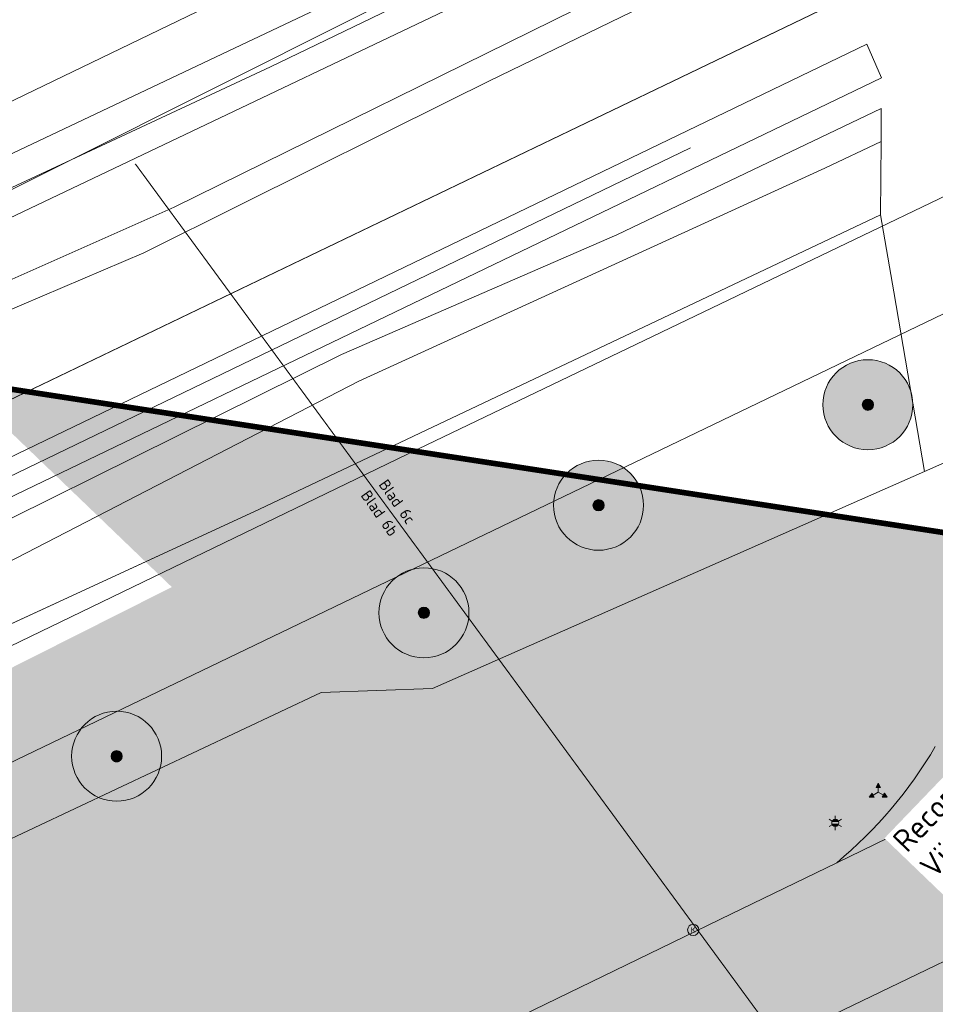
# Model space of a CAD drawing. Header units: metres. Extents: x 163628 to 167676, y 402708 to 405373.
# Tile 120 of 256: x 165422 to 165463, y 403860 to 403903. Entities that reach past the tile are written whole.
import ezdxf
from ezdxf.enums import TextEntityAlignment as Align

# ---------------------------------------------------------------- set-up
doc = ezdxf.new("R2010")
doc.units = ezdxf.units.M
doc.linetypes.add('X-CA190022.004-UO-TXT_Tekst 1op200$0$AL-DETAILS', pattern=[5.2, 2, -1.2, 2])
doc.linetypes.add('X-CA190022.004-UO-TXT_Tekst 1op200$0$AL-TEKENBLADGRENS', pattern=[11.5, 2.5, -1.5, 1, -1.5, 1, -1.5, 2.5])
doc.layers.get('0').update_dxf_attribs({"lineweight": 25})
for name, color, linetype, lineweight in [('X-CA190022.004-UO-BGT_Ondergrond$0$B-WE-VW-BEWEGWIJZERING_DRAAGCONSTRUCTIE-S', 7, 'Continuous', 25), ('X-CA190022.004-UO-BGT_Ondergrond$0$GE_244_Taludlijn_Lijn_GEM', 253, 'Continuous', 9), ('X-CA190022.004-UO-BGT_Ondergrond$0$GE_251_SPRTrein_as_Lijn_GEM', 253, 'Continuous', 9), ('X-CA190022.004-UO-BGT_Ondergrond$0$GE_314_WGDRijbaanLokaleweg_Vlak_GEM', 253, 'Continuous', 9), ('X-CA190022.004-UO-BGT_Ondergrond$0$GE_316_WGDFietspad_Vlak_GEM', 253, 'Continuous', 9), ('X-CA190022.004-UO-BGT_Ondergrond$0$GE_317_WGDVoetpad_Vlak_GEM', 253, 'Continuous', 9), ('X-CA190022.004-UO-BGT_Ondergrond$0$GE_367_OWGBerm_groenvoorziening_grasenk_GEM', 253, 'Continuous', 9), ('X-CA190022.004-UO-BGT_Ondergrond$0$GE_476_BTDGraslandagrarisch_Vlak_GEM', 253, 'Continuous', 9), ('X-CA190022.004-UO-BGT_Ondergrond$0$GE_478_BTDGroenvoorziening_bosplantsoen_GEM', 253, 'Continuous', 9), ('X-CA190022.004-UO-BGT_Ondergrond$0$GE_504_WTDWaterloop_sloot_Vlak_GEM', 253, 'Continuous', 9), ('X-CA190022.004-UO-BGT_Ondergrond$0$GE_541_OWTOever_slootkant_Vlak_GEM', 253, 'Continuous', 9), ('X-CA190022.004-UO-BGT_Ondergrond$0$GE_861_PALLichtmast_Punt_GEM', 253, 'Continuous', 9), ('X-CA190022.004-UO-DWM_Beplanting$0$B-WE-GR-BOOM-S AFKOMSTIG UIT BGT', 252, 'Continuous', 0), ('X-CA190022.004-UO-KAD_Percelen$0$B-WE-KG-GRENS_PERCEEL-GV', 150, 'Continuous', 9), ('X-CA190022.004-UO-TXT_Tekst 1op200$0$BLADEN', 7, 'Continuous', 25), ('X-CA190022.004-UO-TXT_Tekst 1op200$0$X-XX-AL-T35', 7, 'Continuous', 35), ('X-CA190022.004-UO-TXT_Tekst 1op200$0$X-XX-AL-TEKENBLADGRENS-G', 7, 'X-CA190022.004-UO-TXT_Tekst 1op200$0$AL-TEKENBLADGRENS', 35), ('X-CA190022.004-UO-TXT_Tekst 1op200$0$X-XX-AL-VERWIJZING_DETAIL-G', 7, 'X-CA190022.004-UO-TXT_Tekst 1op200$0$AL-DETAILS', 0), ('X-CA190022.004-UO-WHM_Putten en kolken combi$0$KOLK INMETING', 253, 'Continuous', 18)]:
    doc.layers.add(name, color=color, linetype=linetype, lineweight=lineweight)
doc.layers.add('X-CA190022.004-UO-DWM_Beplanting$0$B-WE-GR-BOOM-S AFKOMSTIG UIT BOMENBESTAND GEMEENTE', color=252, linetype='Continuous')
doc.layers.add('X-CA190022.004-UO-DWM_Beplanting$0$N-GV-GR-GRAS-A-200', color=7, linetype='Continuous')
doc.layers.add('X-CA190022.004-UO-TXT_Tekst 1op200$0$X-XX-AL-VERWIJZING-V', color=253, linetype='Continuous', lineweight=0, transparency=0.4)
doc.styles.add('X-CA190022.004-UO-BGT_Ondergrond$0$NLCS-ISO', font='NLCS-ISO.ttf')
doc.styles.add('X-CA190022.004-UO-TXT_Tekst 1op200$0$NLCS-ISO-M200-T25', font='NLCS-ISO.ttf', dxfattribs={"height": 0.5})
doc.styles.add('X-CA190022.004-UO-TXT_Tekst 1op200$0$NLCS-ISO-M200-T35', font='NLCS-ISO.ttf', dxfattribs={"height": 0.7})
doc.styles.add('X-CA190022.004-UO-WHM_Putten en kolken combi$0$ISOCPEUR 9 PT', font='isocpeur.ttf', dxfattribs={"height": 2.4402})

# ---------------------------------------------------------------- blocks, each defined once
blk = doc.blocks.new('X-CA190022.004-UO-BGT_Ondergrond$0$N-SIE-WEG_LICHTMAST-SO')
h = blk.add_hatch(color=256)
h.paths.add_polyline_path([(1.16, 0.5, 0.658505), (-1.16, 0.5)])
h.paths.add_polyline_path([(-1.16, -0.5, 0.658505), (1.16, -0.5)])
at = {"flags": 128}
for points in [[(-2.19, 1.27), (-1.1, 0.63)], [(-1.16, 0.5), (1.16, 0.5)], [(0, 1.27), (0, 2.53)], [(1.1, 0.63), (2.19, 1.27)], [(-2.19, -1.27), (-1.1, -0.63)], [(-1.16, -0.5), (1.16, -0.5)], [(0, -1.27), (0, -2.53)], [(2.19, -1.27), (1.1, -0.63)]]:
    blk.add_lwpolyline(points, dxfattribs=at)
at = {"ltscale": 0.5}
blk.add_circle((0, 0), 1.27, dxfattribs=at)
at = {"style": 'X-CA190022.004-UO-BGT_Ondergrond$0$NLCS-ISO'}
blk.add_attdef('TYPE', text='', height=1.8, dxfattribs=at).set_placement((0, 2.53), align=Align.BOTTOM_CENTER)
blk = doc.blocks.new('X-CA190022.004-UO-BGT_Ondergrond$0$IMGEOLichtmastpaal')
at = {"xscale": 5, "yscale": 5, "zscale": 5}
blk.add_blockref('X-CA190022.004-UO-BGT_Ondergrond$0$N-SIE-WEG_LICHTMAST-SO', (0, 6.4), dxfattribs=at)
blk = doc.blocks.new('X-CA190022.004-UO-BGT_Ondergrond$0$SIE-WEG_VERKEERSBORD_WEGWIJZER-SO')
at = {"linetype": 'ByBlock', "lineweight": 18}
h = blk.add_hatch(color=0, dxfattribs=at)
h.dxf.hatch_style = 1
h.paths.add_polyline_path([(0.5, 1), (0, 2), (-0.5, 1)])
h = blk.add_hatch(color=0, dxfattribs=at)
h.dxf.hatch_style = 1
h.paths.add_polyline_path([(-1.38, -0.22), (-2, -1.15), (-0.88, -1.09)])
h = blk.add_hatch(color=0, dxfattribs=at)
h.dxf.hatch_style = 1
h.paths.add_polyline_path([(1.38, -0.22), (2, -1.15), (0.88, -1.09)])
at = {"color": 0, "linetype": 'ByBlock', "lineweight": 18}
for points in [[(-1.13, -0.65), (0, 0)], [(0, 1), (0, 0)], [(1.13, -0.65), (0, 0)]]:
    blk.add_lwpolyline(points, dxfattribs=at)
for points in [[(0.5, 1), (0, 2), (-0.5, 1)], [(-1.38, -0.22), (-2, -1.15), (-0.88, -1.09)], [(1.38, -0.22), (2, -1.15), (0.88, -1.09)]]:
    blk.add_lwpolyline(points, close=True, dxfattribs=at)
blk = doc.blocks.new('X-CA190022.004-UO-WHM_Putten en kolken combi$0$kolk 1.03')
blk.add_circle((0, 0), 0.25)
at = {"insert": (0, 0), "char_height": 0.244, "attachment_point": 5, "style": 'X-CA190022.004-UO-WHM_Putten en kolken combi$0$ISOCPEUR 9 PT'}
blk.add_mtext_dynamic_manual_height_columns('K', width=0.25229, gutter_width=12.201, heights=[0], dxfattribs=at)
blk = doc.blocks.new('X-CA190022.004-UO-DWM_Beplanting$0$SGR-BOOM_01-SO')
at = {"linetype": 'ByBlock', "lineweight": 18}
h = blk.add_hatch(color=0, dxfattribs=at)
h.dxf.hatch_style = 1
edge = h.paths.add_edge_path()
edge.add_arc((0, 0), 0.25, 0, 360)
at = {"color": 0, "linetype": 'ByBlock', "lineweight": 18}
for radius in [2, 0.25]:
    blk.add_circle((0, 0), radius, dxfattribs=at)
blk = doc.blocks.new('X-CA190022.004-UO-DWM_Beplanting$0$IMGEOBoom')
at = {"transparency": 33554457}
h = blk.add_hatch(color=256, dxfattribs=at)
h.dxf.hatch_style = 1
edge = h.paths.add_edge_path()
edge.add_arc((0, 0), 100, 0, 360)
edge = h.paths.add_edge_path(flags=17)
edge.add_arc((0, 0), 12.5, 0, 360)
h = blk.add_hatch()
h.set_pattern_fill('ANGLE', color=256)
h.set_pattern_definition([(0, (0, 0), (0, 6.985), [5.08, -1.905]), (90, (0, 0), (-6.985, 4e-16), [5.08, -1.905])])
edge = h.paths.add_edge_path(flags=17)
edge.add_arc((0, 0), 12.5, 0, 360)
at = {"layer": 'X-CA190022.004-UO-DWM_Beplanting$0$N-GV-GR-GRAS-A-200'}
h = blk.add_hatch(color=256, dxfattribs=at)
h.dxf.hatch_style = 1
edge = h.paths.add_edge_path(flags=17)
edge.add_arc((0, 0), 12.5, 0, 360)
at = {"xscale": 50, "yscale": 50, "zscale": 50}
blk.add_blockref('X-CA190022.004-UO-DWM_Beplanting$0$SGR-BOOM_01-SO', (0, 0), dxfattribs=at)

msp = doc.modelspace()

# ---------------------------------------------------------------- hatches: boundary and pattern name
at = {"layer": 'X-CA190022.004-UO-TXT_Tekst 1op200$0$X-XX-AL-VERWIJZING-V'}
h = msp.add_hatch(color=256, dxfattribs=at)
h.dxf.hatch_style = 1
h.paths.add_polyline_path([(165464.919, 403840.427), (165429.383, 403874.578), (165436.637, 403882.126), (165438.662, 403884.233), (165419.079, 403887.244), (165428.612, 403878.083), (165285.905, 403806.186), (165302.209, 403758.452)])
h = msp.add_hatch(color=256, dxfattribs=at)
h.dxf.hatch_style = 1
h.paths.add_polyline_path([(165449.202, 403882.613), (165440.315, 403883.979), (165436.637, 403882.126), (165429.383, 403874.578), (165464.919, 403840.427), (165467.631, 403841.794), (165469.033, 403843.252)])
h = msp.add_hatch(color=256, dxfattribs=at)
h.dxf.hatch_style = 1
h.paths.add_polyline_path([(165440.315, 403883.979), (165438.662, 403884.233), (165436.637, 403882.126)])
h = msp.add_hatch(color=256, dxfattribs=at)
h.dxf.hatch_style = 1
h.paths.add_polyline_path([(165471.506, 403877.339), (165470.295, 403878.587), (165468.473, 403879.052), (165464.873, 403880.204), (165449.202, 403882.613), (165469.033, 403843.252), (165489.15, 403864.185)])

# ---------------------------------------------------------------- linework, layer by layer
at = {"layer": 'X-CA190022.004-UO-BGT_Ondergrond$0$GE_244_Taludlijn_Lijn_GEM'}
for p, q in [((165207.914, 403783.806), (165464.701, 403907.211)), ((165432.514, 403881.549), (165460.119, 403894.625)), ((165392.748, 403863.197), (165432.514, 403881.549))]:
    msp.add_line(p, q, dxfattribs=at)
at = {"layer": 'X-CA190022.004-UO-BGT_Ondergrond$0$GE_251_SPRTrein_as_Lijn_GEM'}
for p, q in [((165206.967, 403780.505), (165459.506, 403902.202)), ((165459.506, 403902.202), (165460.152, 403900.711)), ((165207.634, 403779.154), (165460.152, 403900.711)), ((165403.135, 403874.178), (165451.665, 403897.599))]:
    msp.add_line(p, q, dxfattribs=at)
at = {"layer": 'X-CA190022.004-UO-BGT_Ondergrond$0$GE_314_WGDRijbaanLokaleweg_Vlak_GEM', "flags": 128}
for points in [[(165317.94, 403797.77), (165450.872, 403862.295), (165453.492, 403863.567), (165458.165, 403865.835), (165462.706, 403868.039), (165466.438, 403869.85), (165467.289, 403870.263), (165468.64, 403870.919), (165502.733, 403887.468), (165505.358, 403882.061), (165500.643, 403879.766), (165497.473, 403878.224), (165471.615, 403865.64), (165471.159, 403865.418), (165454.377, 403857.324), (165435.261, 403848.004), (165428.91, 403844.923), (165428.309, 403844.631), (165413.209, 403837.305)], [(165456.783, 403858.278), (165455.396, 403857.728), (165454.377, 403857.324), (165471.159, 403865.418)]]:
    msp.add_lwpolyline(points, dxfattribs=at)
at = {"layer": 'X-CA190022.004-UO-BGT_Ondergrond$0$GE_316_WGDFietspad_Vlak_GEM', "flags": 128}
msp.add_lwpolyline([(165467.087, 403873.599), (165466.438, 403869.85), (165462.706, 403868.039), (165458.165, 403865.835)], dxfattribs=at)
at = {"layer": 'X-CA190022.004-UO-BGT_Ondergrond$0$GE_316_WGDFietspad_Vlak_GEM'}
msp.add_arc((165445.613, 403880.94), 19.639, 309.7251, 329.5735, dxfattribs=at)
at = {"layer": 'X-CA190022.004-UO-BGT_Ondergrond$0$GE_317_WGDVoetpad_Vlak_GEM', "flags": 128}
msp.add_lwpolyline([(165412.295, 403876.591), (165436.153, 403888.417), (165448.387, 403893.737), (165460.145, 403899.354), (165460.137, 403897.876), (165457.635, 403896.695), (165436.928, 403887.232), (165421.232, 403879.128)], dxfattribs=at)
at = {"layer": 'X-CA190022.004-UO-BGT_Ondergrond$0$GE_367_OWGBerm_groenvoorziening_grasenk_GEM', "flags": 128}
for points in [[(165293.243, 403818.777), (165284.196, 403814.846), (165255.308, 403799.755), (165247.366, 403795.437), (165241.242, 403792.881), (165230.972, 403787.816), (165218.964, 403782.861), (165213.949, 403780.601), (165208.313, 403777.778), (165207.932, 403778.55), (165207.634, 403779.154), (165206.967, 403780.505), (165206.793, 403780.855), (165205.831, 403782.805), (165207.914, 403783.806), (165464.701, 403907.211), (165473.164, 403911.845), (165493.413, 403921.777), (165496.769, 403924.303), (165499.833, 403927.674), (165503.305, 403931.968)], [(165503.305, 403931.968), (165499.833, 403927.674), (165496.769, 403924.303), (165493.413, 403921.777), (165473.164, 403911.845), (165464.701, 403907.211), (165207.914, 403783.806)], [(165418.322, 403889.087), (165427.369, 403892.934), (165431.711, 403895.092), (165440.947, 403899.683), (165442.706, 403900.557), (165455.967, 403906.999)], [(165466.261, 403885.063), (165462.062, 403883.216), (165460.702, 403891.202), (165460.119, 403894.625), (165460.137, 403897.876), (165460.145, 403899.354), (165448.387, 403893.737), (165436.153, 403888.417), (165412.295, 403876.591), (165391.509, 403867.064), (165368.435, 403854.932), (165343.545, 403843.011), (165325.329, 403834.292), (165293.243, 403818.777)], [(165421.232, 403879.128), (165436.928, 403887.232), (165457.635, 403896.695), (165460.137, 403897.876), (165460.119, 403894.625)], [(165460.119, 403894.625), (165432.514, 403881.549), (165392.748, 403863.197)], [(165420.653, 403866.529), (165435.255, 403873.401), (165440.197, 403873.578), (165462.062, 403883.216), (165466.261, 403885.063)], [(165458.165, 403865.835), (165453.492, 403863.567), (165450.872, 403862.295), (165317.94, 403797.77), (165231.732, 403754.658), (165230.844, 403754.214), (165229.928, 403753.755), (165229.746, 403753.668)]]:
    msp.add_lwpolyline(points, dxfattribs=at)
at = {"layer": 'X-CA190022.004-UO-BGT_Ondergrond$0$GE_367_OWGBerm_groenvoorziening_grasenk_GEM', "extrusion": (0, 0, -1)}
msp.add_arc((-165445.613, 403880.94), 19.639, 210.4265, 230.2749, dxfattribs=at)
at = {"layer": 'X-CA190022.004-UO-BGT_Ondergrond$0$GE_476_BTDGraslandagrarisch_Vlak_GEM', "flags": 128}
msp.add_lwpolyline([(165435.027, 403903.751), (165418.774, 403896.054), (165415.735, 403894.733), (165409.739, 403909.722)], dxfattribs=at)
at = {"layer": 'X-CA190022.004-UO-BGT_Ondergrond$0$GE_478_BTDGroenvoorziening_bosplantsoen_GEM', "flags": 128}
msp.add_lwpolyline([(165392.748, 403863.197), (165432.514, 403881.549), (165460.119, 403894.625), (165460.702, 403891.202), (165462.062, 403883.216), (165440.197, 403873.578), (165435.255, 403873.401), (165420.653, 403866.529)], dxfattribs=at)
at = {"layer": 'X-CA190022.004-UO-BGT_Ondergrond$0$GE_504_WTDWaterloop_sloot_Vlak_GEM', "flags": 128}
for points in [[(165197.383, 403838.449), (165201.642, 403827.735), (165204.951, 403817.636), (165209.399, 403805.955), (165211.911, 403801.66), (165213.317, 403800.413), (165214.511, 403799.743), (165217.322, 403799.28), (165218.276, 403799.21), (165219.449, 403799.478), (165224.209, 403801.476), (165252.205, 403814.913), (165268.282, 403822.912), (165284.53, 403830.827), (165302.427, 403839.131), (165317.766, 403846.622), (165333.626, 403854.136), (165349.516, 403861.577), (165368.563, 403870.62), (165389.757, 403880.801), (165394.37, 403883.117), (165410.855, 403890.87), (165432.998, 403901.193), (165448.153, 403908.51)], [(165447.554, 403904.256), (165428.723, 403894.968), (165416.964, 403889.751)]]:
    msp.add_lwpolyline(points, dxfattribs=at)
at = {"layer": 'X-CA190022.004-UO-BGT_Ondergrond$0$GE_541_OWTOever_slootkant_Vlak_GEM', "flags": 128}
for points in [[(165448.153, 403908.51), (165432.998, 403901.193), (165410.855, 403890.87), (165394.37, 403883.117), (165389.757, 403880.801), (165368.563, 403870.62), (165349.516, 403861.577), (165333.626, 403854.136), (165317.766, 403846.622), (165302.427, 403839.131), (165284.53, 403830.827), (165268.282, 403822.912), (165252.205, 403814.913), (165224.209, 403801.476), (165219.449, 403799.478), (165218.276, 403799.21), (165217.322, 403799.28), (165214.511, 403799.743), (165213.317, 403800.413), (165211.911, 403801.66), (165209.399, 403805.955), (165204.951, 403817.636), (165201.642, 403827.735), (165197.383, 403838.449)], [(165455.967, 403906.999), (165442.706, 403900.557), (165440.947, 403899.683), (165431.711, 403895.092), (165427.369, 403892.934), (165418.322, 403889.087)], [(165416.964, 403889.751), (165428.723, 403894.968), (165447.554, 403904.256)], [(165408.775, 403891.707), (165415.735, 403894.733), (165418.774, 403896.054), (165435.027, 403903.751)]]:
    msp.add_lwpolyline(points, dxfattribs=at)
at = {"layer": 'X-CA190022.004-UO-KAD_Percelen$0$B-WE-KG-GRENS_PERCEEL-GV', "flags": 128}
for points in [[(165302.032, 403912.162), (165323.1, 403852.205), (165489.46, 403932.49), (165497.079, 403937.449), (165494.566, 403939.736), (165500.126, 403945.838), (165489.71, 403955.04), (165441.61, 403941.12), (165440.17, 403940.75), (165404.32, 403931.58), (165375.738, 403924.264), (165341.22, 403915.43), (165340.41, 403918.62), (165333.59, 403916.86), (165312.86, 403912.2)], [(165513.006, 403935.006), (165507.8, 403939), (165372.327, 403871.117), (165504.764, 403934.187), (165505.996, 403931.629)], [(165198.984, 403783.721), (165203.794, 403770.499), (165219.371, 403778.022), (165261.19, 403798.093), (165312.395, 403823.042), (165377.01, 403853.973), (165439.548, 403884.215), (165525.447, 403925.461), (165513.006, 403935.006), (165505.996, 403931.629), (165504.764, 403934.187), (165372.327, 403871.117), (165276.3, 403823), (165276.248, 403824.924), (165211.72, 403793.834), (165208.803, 403792.162), (165203.98, 403789.794), (165205.414, 403786.827)], [(165206.02, 403764.38), (165414.648, 403867.011), (165488.008, 403902.301), (165500.095, 403908.046), (165516.162, 403915.666), (165529.8, 403922.245), (165525.447, 403925.461), (165439.548, 403884.215), (165377.01, 403853.973), (165312.395, 403823.042), (165261.19, 403798.093), (165219.371, 403778.022), (165203.794, 403770.499)]]:
    msp.add_lwpolyline(points, close=True, dxfattribs=at)
for points in [[(165196.7, 403790), (165276.2, 403826.7), (165276.248, 403824.924), (165276.3, 403823), (165372.327, 403871.117), (165507.8, 403939), (165504.3, 403942.15), (165497.079, 403937.449), (165489.46, 403932.49), (165323.1, 403852.205), (165220.21, 403802.55), (165215.14, 403802.41), (165211.94, 403806.63), (165196.73, 403847.93)], [(165497.667, 403757.082), (165501.252, 403778.269), (165482.14, 403813.619), (165476.531, 403838.4), (165471.394, 403861.093), (165490.886, 403870.6), (165502.278, 403876.156), (165512.515, 403881.147), (165488.008, 403902.301), (165414.648, 403867.011), (165432.29, 403842.158), (165433.171, 403842.55), (165456.543, 403853.918), (165459.871, 403852.29), (165465.213, 403828.507), (165469.095, 403811.313), (165472.909, 403794.011), (165474.352, 403787.415), (165476.721, 403776.593), (165481.531, 403755.119)]]:
    msp.add_lwpolyline(points, dxfattribs=at)
at = {"layer": 'X-CA190022.004-UO-TXT_Tekst 1op200$0$X-XX-AL-TEKENBLADGRENS-G', "const_width": 0.05, "flags": 128}
msp.add_lwpolyline([(165467.518, 403841.676), (165426.987, 403896.892)], dxfattribs=at)
at = {"layer": 'X-CA190022.004-UO-TXT_Tekst 1op200$0$X-XX-AL-VERWIJZING_DETAIL-G', "const_width": 0.25, "flags": 128}
msp.add_lwpolyline([(165489.15, 403864.185), (165471.506, 403877.339), (165470.295, 403878.587), (165468.473, 403879.052), (165464.873, 403880.204), (165419.079, 403887.244)], dxfattribs=at)

# ---------------------------------------------------------------- block references
at = {"layer": 'X-CA190022.004-UO-BGT_Ondergrond$0$B-WE-VW-BEWEGWIJZERING_DRAAGCONSTRUCTIE-S', "xscale": 0.2, "yscale": 0.2, "zscale": 0.2}
msp.add_blockref('X-CA190022.004-UO-BGT_Ondergrond$0$SIE-WEG_VERKEERSBORD_WEGWIJZER-SO', (165460.012, 403868.97), dxfattribs=at)
at = {"layer": 'X-CA190022.004-UO-BGT_Ondergrond$0$GE_861_PALLichtmast_Punt_GEM', "xscale": 0.025, "yscale": 0.025, "zscale": 0.025}
msp.add_blockref('X-CA190022.004-UO-BGT_Ondergrond$0$IMGEOLichtmastpaal', (165458.102, 403867.443), dxfattribs=at)
at = {"layer": 'X-CA190022.004-UO-DWM_Beplanting$0$B-WE-GR-BOOM-S AFKOMSTIG UIT BGT', "xscale": 0.02, "yscale": 0.02, "zscale": 0.02}
for p in [(165459.55, 403886.186), (165447.58, 403881.719), (165439.818, 403876.939), (165426.161, 403870.567)]:
    msp.add_blockref('X-CA190022.004-UO-DWM_Beplanting$0$IMGEOBoom', p, dxfattribs=at)
at = {"layer": 'X-CA190022.004-UO-DWM_Beplanting$0$B-WE-GR-BOOM-S AFKOMSTIG UIT BOMENBESTAND GEMEENTE', "xscale": 0.02, "yscale": 0.02, "zscale": 0.02}
for p in [(165459.55, 403886.186), (165447.58, 403881.719), (165439.818, 403876.939), (165426.161, 403870.567)]:
    msp.add_blockref('X-CA190022.004-UO-DWM_Beplanting$0$IMGEOBoom', p, dxfattribs=at)
at = {"layer": 'X-CA190022.004-UO-WHM_Putten en kolken combi$0$KOLK INMETING', "linetype": 'ByBlock', "lineweight": -2}
msp.add_blockref('X-CA190022.004-UO-WHM_Putten en kolken combi$0$kolk 1.03', (165451.786, 403862.845, 9.032), dxfattribs=at)

# ---------------------------------------------------------------- texts
at = {"layer": 'X-CA190022.004-UO-TXT_Tekst 1op200$0$BLADEN', "char_height": 0.5, "attachment_point": 4, "rotation": 305.1578, "style": 'X-CA190022.004-UO-TXT_Tekst 1op200$0$NLCS-ISO-M200-T25'}
for s, width, insert in [('Blad 6b', 2.36936, (165437.192, 403882.299)), ('Blad 6c', 2.34944, (165437.991, 403882.779))]:
    msp.add_mtext_dynamic_manual_height_columns(s, width=width, gutter_width=8.75, heights=[0], dxfattribs=dict(at, insert=insert))

# ---------------------------------------------------------------- next in the draw order: texts
at = {"layer": 'X-CA190022.004-UO-TXT_Tekst 1op200$0$X-XX-AL-T35', "insert": (165460.572, 403866.926), "char_height": 1, "attachment_point": 1, "rotation": 46.14, "style": 'X-CA190022.004-UO-TXT_Tekst 1op200$0$NLCS-ISO-M200-T35', "bg_fill": 3, "box_fill_scale": 1.2, "bg_fill_color": 256, "bg_fill_transparency": 0}
msp.add_mtext_dynamic_manual_height_columns('Reconstructie Vijverwijk door derden ', width=8.2163, gutter_width=8.75, heights=[0], dxfattribs=at)

doc.saveas('drawing.dxf')
